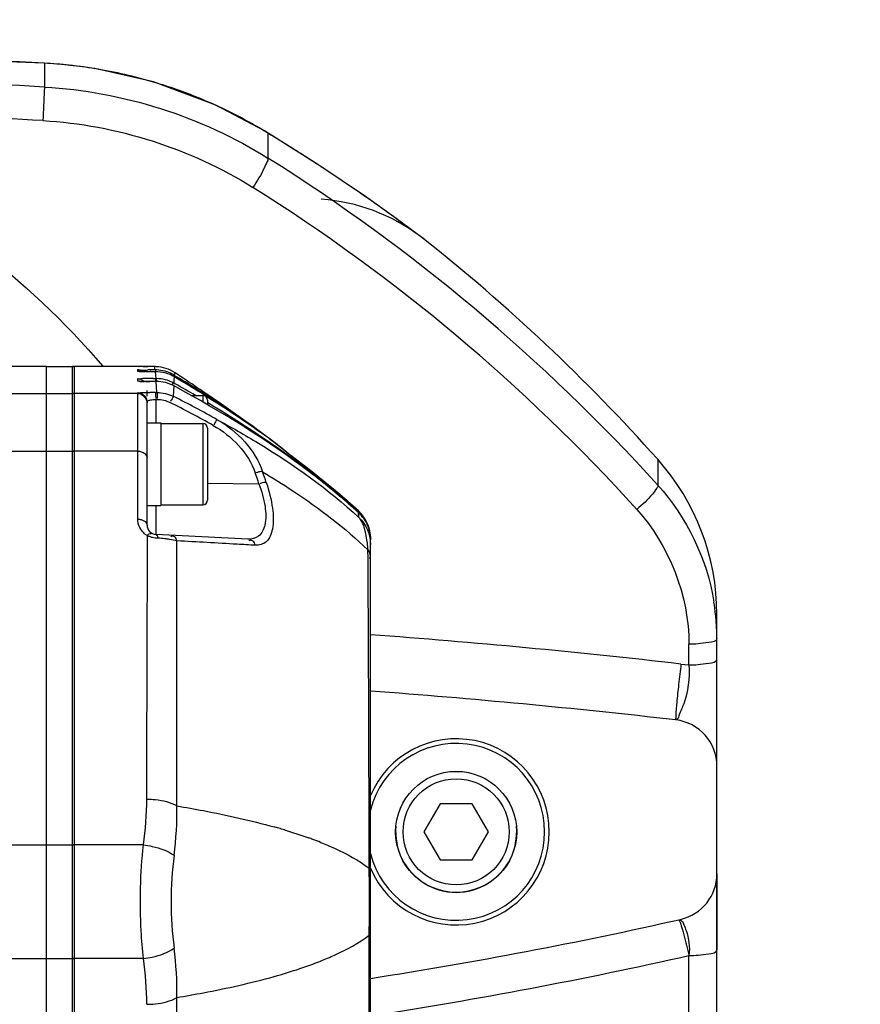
# Model space of a CAD drawing. Header units: millimetres. Extents: x 0 to 11890, y 0 to 8410.
# Tile 24 of 116: x 3883 to 3973, y 5935 to 6041. Entities that reach past the tile are written whole.
import ezdxf

# ---------------------------------------------------------------- set-up
doc = ezdxf.new("R2010")
doc.units = ezdxf.units.MM
doc.header["$LTSCALE"] = 653.95
doc.layers.get('0').update_dxf_attribs({"linetype": 'CONTINUOUS'})
for name, color, linetype in [('304102000094DXF_CONTINUOUS_LINE', 7, 'CONTINUOUS'), ('304102000126DXF_CONTINUOUS_LINE', 7, 'CONTINUOUS'), ('304102000129DXF_CONTINUOUS_LINE', 7, 'CONTINUOUS'), ('304104000094DXF_CONTINUOUS_LINE', 7, 'CONTINUOUS'), ('304105000066DXF_CONTINUOUS_LINE', 7, 'CONTINUOUS'), ('304106000105DXF_CONTINUOUS_LINE', 7, 'CONTINUOUS'), ('304106000106DXF_CONTINUOUS_LINE', 7, 'CONTINUOUS'), ('501023000065DXF_CONTINUOUS_LINE', 7, 'CONTINUOUS'), ('501023000091DXF_CONTINUOUS_LINE', 7, 'CONTINUOUS'), ('604006000004DXF_CONTINUOUS_LINE', 7, 'CONTINUOUS'), ('JISHUZIL_DXF_DIMENSION', 7, 'CONTINUOUS')]:
    doc.layers.add(name, color=color, linetype=linetype)
doc.styles.get("Standard").update_dxf_attribs({"font": 'txt', "width": 0.7})
doc.dimstyles.new('DIMSTYLE_1', dxfattribs={"dimtxt": 80, "dimasz": 70, "dimexe": 1.5, "dimexo": 0, "dimgap": 2, "dimtad": 1, "dimdsep": 46, "dimtxsty": 'Standard', "dimblk": '_FILLED', "dimblk1": '_FILLED', "dimblk2": '_FILLED', "dimcen": 0.09, "dimclrt": 5, "dimazin": 2, "dimtp": 0.5, "dimtm": 0.5, "dimtfac": 1, "dimtofl": 0, "dimtmove": 0, "dimatfit": 3, "dimldrblk": '_FILLED', "dimfxl": 0, "dimtolj": 1, "dimarcsym": 0})

# ---------------------------------------------------------------- blocks, each defined once
blk = doc.blocks.new('_FILLED')
at = {"color": 0, "linetype": 'ByBlock'}
blk.add_solid([(0, 0), (-1, 0.1429), (-1, -0.1429)], dxfattribs=at)
blk = doc.blocks.new('*D3')
at = {"layer": 'JISHUZIL_DXF_DIMENSION', "color": 2, "linetype": 'Continuous', "transparency": 16777216}
for p, q in [((3822.9, 6042.96), (3822.9, 6200.63)), ((4039.7, 5890.04), (4039.7, 6200.63)), ((3822.9, 6185.63), (3931.3, 6185.63)), ((4039.7, 6185.63), (3931.3, 6185.63)), ((3931.3, 6185.63), (4353.67, 6185.63))]:
    blk.add_line(p, q, dxfattribs=at)
at = {"layer": 'JISHUZIL_DXF_DIMENSION', "color": 2, "linetype": 'Continuous', "transparency": 16777216, "xscale": 70, "yscale": 70, "zscale": 70, "rotation": 180}
blk.add_blockref('_FILLED', (3822.9, 6185.63), dxfattribs=at)
at = {"layer": 'JISHUZIL_DXF_DIMENSION', "color": 2, "linetype": 'Continuous', "transparency": 16777216, "xscale": 70, "yscale": 70, "zscale": 70}
blk.add_blockref('_FILLED', (4039.7, 6185.63), dxfattribs=at)

msp = doc.modelspace()

# ---------------------------------------------------------------- linework, layer by layer
at = {"layer": '304102000094DXF_CONTINUOUS_LINE', "color": 7, "linetype": 'Continuous'}
for p, q in [((3885.896, 6003.755), (3880.396, 6003.755)), ((3885.896, 5888.776), (3885.896, 6003.755))]:
    msp.add_line(p, q, dxfattribs=at)
at = {"layer": '304102000094DXF_CONTINUOUS_LINE', "color": 9, "linetype": 'Continuous'}
for p, q in [((3875.1, 6000.861), (3885.896, 6000.861)), ((3875.359, 5994.65), (3885.896, 5994.65)), ((3875.396, 5952.379), (3885.896, 5952.379)), ((3875.396, 5940.153), (3885.896, 5940.153))]:
    msp.add_line(p, q, dxfattribs=at)
at = {"layer": '304102000126DXF_CONTINUOUS_LINE', "color": 9, "linetype": 'Continuous'}
for p, q in [((3885.675, 6036.325), (3885.624, 6036.339)), ((3885.675, 6036.325), (3885.673, 6033.769)), ((3891.561, 6035.66), (3891.409, 6035.697)), ((3909.674, 6028.817), (3909.311, 6029.049)), ((3909.674, 6028.817), (3909.677, 6026.136)), ((3926.084, 6017.693), (3926.033, 6017.732)), ((3926.402, 6017.452), (3926.074, 6017.701)), ((3926.406, 6017.449), (3926.399, 6017.454)), ((3951.539, 5993.782), (3951.539, 5991.013)), ((3954.896, 5971.696), (3954.896, 5973.91)), ((3954.039, 5971.795), (3954.896, 5971.696)), ((3954.896, 5931.781), (3954.896, 5940.486))]:
    msp.add_line(p, q, dxfattribs=at)
at = {"layer": '304102000126DXF_CONTINUOUS_LINE', "color": 7, "linetype": 'Continuous'}
for p, q in [((3897.404, 6034.309), (3891.409, 6035.697)), ((3915.138, 6025.382), (3909.311, 6029.049)), ((3926.035, 6017.735), (3925.427, 6018.193)), ((3926.409, 6017.447), (3926.076, 6017.704)), ((3926.409, 6017.447), (3926.402, 6017.452)), ((3957.896, 5873.195), (3957.896, 5977.126))]:
    msp.add_line(p, q, dxfattribs=at)
for points in [[(3885.624, 6036.339), (3857.514, 6037.356), (3828.359, 6037.357), (3800.168, 6036.339)], [(3891.409, 6035.697), (3889.873, 6035.932), (3887.197, 6036.23), (3885.624, 6036.339)], [(3909.31, 6029.05), (3904.095, 6031.808), (3897.404, 6034.309)], [(3925.427, 6018.193), (3923.45, 6019.651), (3920.048, 6022.072), (3915.138, 6025.382)]]:
    msp.add_lwpolyline(points, dxfattribs=at)
at = {"layer": '304102000126DXF_CONTINUOUS_LINE', "color": 9, "linetype": 'Continuous'}
for centre, radius, start, end in [((3842.896, 5243.468), 794.01, 86.911564, 93.088436), ((3882.848, 5984.927), 51.476, 83.86531, 86.85235), ((3882.87, 5985.14), 51.262, 83.36637, 83.86399), ((3882.867, 5985.115), 51.287, 80.41431, 83.36658), ((3882.887, 5985.237), 51.163, 80.2397, 80.41362), ((3882.871, 5985.145), 51.256, 73.08663, 80.23867), ((3842.896, 5267.007), 767.954, 86.806839, 93.193165), ((3882.952, 5985.428), 50.962, 67.42222, 73.08105), ((3883.051, 5985.678), 50.694, 58.78972, 67.41786), ((3842.893, 5266.933), 764.413, 86.804382, 89.440128), ((3883.403, 5986.274), 50.001, 58.30445, 58.78107), ((3803.449, 5854.297), 204.306, 58.52617, 58.67252), ((3803.492, 5854.363), 204.227, 57.16472, 58.52674), ((3803.151, 5856.66), 200.174, 42.15809, 57.84807), ((3803.965, 5855.097), 203.354, 56.62215, 57.16443), ((3804.46, 5855.845), 202.458, 55.45618, 56.6227), ((3803.144, 5856.042), 197.179, 42.16237, 57.85185), ((3805.488, 5857.34), 200.643, 54.71154, 55.45595), ((3806.626, 5858.949), 198.672, 54.25091, 54.71137), ((3811.295, 5865.384), 190.722, 53.29499, 54.25969), ((3830.134, 5890.627), 159.224, 52.95634, 53.30112), ((3861.958, 5171.994), 805.084, 83.432444, 85.815933), ((3843.856, 6433.281), 505.151, 278.75005, 282.69812)]:
    msp.add_arc(centre, radius, start, end, dxfattribs=at)
at = {"layer": '304102000126DXF_CONTINUOUS_LINE', "color": 7, "linetype": 'Continuous'}
for centre, radius, start, end in [((3914.006, 6001.757), 20, 53.02496, 85.96065), ((3802.039, 5860.199), 200.486, 41.78173, 51.66026), ((3932.896, 5977.126), 25, 0, 41.77696), ((3933.365, 5974.529), 24.53, 6.05419, 9.17811), ((3933.339, 5974.526), 24.557, 5.4096, 6.05472), ((3933.382, 5974.53), 24.513, 0.00839, 5.41127), ((3861.966, 5171.038), 800, 83.432319, 85.789969), ((3952.896, 5960.821), 5, 0, 83.43232), ((3952.896, 5949.246), 5, 282.72223, 360), ((3843.884, 6432.094), 500, 278.83729, 282.72223)]:
    msp.add_arc(centre, radius, start, end, dxfattribs=at)
at = {"layer": '304102000126DXF_CONTINUOUS_LINE', "color": 9, "linetype": 'Continuous'}
for points, knots in [([(3885.675, 6033.769), (3885.688, 6033.651), (3885.591, 6032.442), (3885.569, 6031.242), (3885.505, 6030.158)], [0, 0, 0, 0, 0.0989926, 1, 1, 1, 1]), ([(3850.363, 6031.31), (3854.388, 6030.034), (3869.988, 6023.885), (3883.801, 6013.297), (3891.949, 6003.79)], [0, 0, 0, 0, 0.2522041, 1, 1, 1, 1]), ([(3909.674, 6026.138), (3909.734, 6026.033), (3909.523, 6025.612), (3909.106, 6024.594), (3908.501, 6023.653), (3908.065, 6022.988)], [0, 0, 0, 0, 0.102006, 0.3296829, 1, 1, 1, 1]), ([(3951.539, 5991.013), (3951.592, 5990.904), (3951.335, 5990.509), (3950.693, 5989.657), (3949.891, 5988.905), (3949.302, 5988.395)], [0, 0, 0, 0, 0.1041009, 0.3292857, 1, 1, 1, 1]), ([(3957.896, 5974.533), (3957.896, 5974.206), (3956.391, 5974.012), (3955.605, 5973.91), (3954.896, 5973.91)], [0, 0, 0, 0, 0.3158914, 1, 1, 1, 1]), ([(3954.896, 5971.696), (3955.605, 5971.696), (3956.391, 5971.798), (3957.896, 5971.992), (3957.896, 5972.319)], [0, 0, 0, 0, 0.6841143, 1, 1, 1, 1]), ([(3954.039, 5971.795), (3953.952, 5971.065), (3953.796, 5969.685), (3953.612, 5968.024), (3953.53, 5966.939), (3953.45, 5966.32), (3953.494, 5966.043), (3953.426, 5965.793), (3953.468, 5965.788)], [0, 0, 0, 0, 0.3652883, 0.6926822, 0.8217692, 0.9188091, 0.9791028, 1, 1, 1, 1]), ([(3954.896, 5971.696), (3954.995, 5970.299), (3954.694, 5968.216), (3953.941, 5966.629), (3953.655, 5965.766), (3953.468, 5965.788)], [0, 0, 0, 0, 0.681486, 0.9080592, 1, 1, 1, 1]), ([(3953.797, 5944.324), (3953.824, 5944.33), (3953.877, 5944.196), (3953.911, 5944.128), (3953.936, 5944.059)], [0, 0, 0, 0, 0.2744146, 1, 1, 1, 1]), ([(3953.997, 5944.369), (3953.938, 5944.356), (3954.288, 5944.067), (3954.282, 5943.922), (3954.356, 5943.765)], [0, 0, 0, 0, 0.2578422, 1, 1, 1, 1]), ([(3954.356, 5943.765), (3954.447, 5943.575), (3954.842, 5942.535), (3955.012, 5941.381), (3954.896, 5940.486)], [0, 0, 0, 0, 0.189078, 1, 1, 1, 1]), ([(3954.187, 5943.261), (3954.241, 5943.071), (3954.495, 5942.15), (3954.722, 5941.223), (3954.896, 5940.486)], [0, 0, 0, 0, 0.2071735, 1, 1, 1, 1]), ([(3954.896, 5940.486), (3955.605, 5940.486), (3956.391, 5940.588), (3957.896, 5940.782), (3957.896, 5941.109)], [0, 0, 0, 0, 0.6841066, 1, 1, 1, 1])]:
    msp.add_open_spline(points, degree=3, knots=knots, dxfattribs=at)
for points in [[(3885.673, 6033.769), (3894.056, 6033.301), (3902.567, 6030.602), (3909.677, 6026.136)], [(3885.505, 6030.158), (3893.384, 6029.717), (3901.382, 6027.183), (3908.065, 6022.988)], [(3951.539, 5991.013), (3954.655, 5987.562), (3956.84, 5983.032), (3957.582, 5978.442)], [(3949.302, 5988.395), (3952.773, 5984.555), (3954.895, 5979.086), (3954.896, 5973.91)], [(3953.936, 5944.059), (3954.033, 5943.798), (3954.11, 5943.529), (3954.187, 5943.261)]]:
    msp.add_open_spline(points, degree=3, dxfattribs=at)
at = {"layer": '304102000129DXF_CONTINUOUS_LINE', "color": 7, "linetype": 'Continuous'}
for p, q in [((3888.696, 5888.776), (3888.696, 6003.755)), ((3895.696, 6003.755), (3888.696, 6003.755)), ((3897.501, 6003.734), (3895.734, 6003.738)), ((3897.58, 6003.733), (3897.501, 6003.734)), ((3897.667, 6003.73), (3897.58, 6003.733)), ((3897.601, 6003.194), (3896.636, 6003.197)), ((3900.052, 6002.391), (3899.65, 6002.63)), ((3900.047, 6002.384), (3899.65, 6002.63)), ((3899.664, 6002.794), (3900.135, 6002.504)), ((3899.664, 6002.794), (3900.13, 6002.498)), ((3900.284, 6002.689), (3899.704, 6003.073)), ((3900.283, 6002.686), (3899.704, 6003.073)), ((3897.065, 6002.141), (3896.518, 6002.145)), ((3897.689, 6002.139), (3897.06, 6002.141)), ((3899.609, 6001.948), (3899.727, 6001.882)), ((3899.609, 6001.948), (3899.725, 6001.88)), ((3896.696, 6000.55), (3896.696, 6001.169)), ((3904.682, 5999.695), (3902.698, 6001.06)), ((3896.696, 5986.715), (3896.696, 5999.921)), ((3905.956, 5998.81), (3904.682, 5999.695)), ((3906.819, 5998.205), (3905.956, 5998.81)), ((3907.316, 5997.855), (3906.819, 5998.205)), ((3908.088, 5997.301), (3907.737, 5997.554)), ((3907.928, 5997.418), (3907.739, 5997.553)), ((3908.198, 5997.221), (3907.739, 5997.553)), ((3909.004, 5996.628), (3907.928, 5997.418)), ((3908.588, 5996.921), (3908.799, 5996.777)), ((3908.591, 5996.924), (3908.799, 5996.777)), ((3908.799, 5996.777), (3908.607, 5996.919)), ((3908.799, 5996.777), (3909.004, 5996.628)), ((3909.916, 5995.938), (3909.632, 5996.148)), ((3912.107, 5994.207), (3911.434, 5994.75)), ((3912.925, 5993.583), (3912.107, 5994.207)), ((3913.394, 5993.224), (3912.925, 5993.583)), ((3919.392, 5988.232), (3918.545, 5988.994)), ((3919.458, 5988.005), (3919.399, 5988.06)), ((3920.166, 5987.119), (3920.142, 5987.157)), ((3907.528, 5985.198), (3897.643, 5985.716)), ((3920.696, 5907.254), (3920.696, 5985.278))]:
    msp.add_line(p, q, dxfattribs=at)
at = {"layer": '304102000129DXF_CONTINUOUS_LINE', "color": 9, "linetype": 'Continuous'}
for p, q in [((3895.696, 6003.739), (3895.696, 6003.755)), ((3897.539, 6003.597), (3897.501, 6003.734)), ((3895.696, 6003.212), (3895.696, 6003.368)), ((3896.54, 6003.198), (3896.466, 6003.198)), ((3897.098, 6003.195), (3897.018, 6003.195)), ((3897.576, 6003.383), (3897.539, 6003.597)), ((3897.667, 6002.452), (3897.6, 6003.194)), ((3899.627, 6002.817), (3899.664, 6002.794)), ((3899.629, 6002.327), (3899.65, 6002.63)), ((3899.664, 6002.794), (3899.684, 6002.974)), ((3899.684, 6002.974), (3899.704, 6003.073)), ((3895.696, 6002.169), (3895.696, 6002.425)), ((3896.533, 6002.145), (3896.427, 6002.146)), ((3896.582, 6002.144), (3896.533, 6002.145)), ((3897.06, 6002.141), (3897.01, 6002.141)), ((3897.366, 6002.451), (3897.591, 6002.452)), ((3897.591, 6002.452), (3897.667, 6002.452)), ((3897.753, 6000.956), (3897.689, 6002.139)), ((3899.529, 6001.991), (3899.609, 6001.948)), ((3899.552, 6000.528), (3899.595, 6001.657)), ((3899.609, 6001.948), (3899.629, 6002.327)), ((3895.696, 6000.861), (3888.696, 6000.861)), ((3895.696, 5987.355), (3895.696, 6000.921)), ((3897.591, 6000.956), (3897.753, 6000.956)), ((3897.644, 6000.214), (3897.644, 5997.716)), ((3897.644, 6000.214), (3897.805, 6000.214)), ((3895.696, 5994.65), (3888.696, 5994.65)), ((3912.925, 5993.583), (3912.148, 5994.173)), ((3914.32, 5992.503), (3914.251, 5992.558)), ((3914.257, 5992.426), (3914.343, 5992.361)), ((3914.353, 5992.478), (3914.32, 5992.503)), ((3914.394, 5992.445), (3914.353, 5992.478)), ((3903.2, 5991.236), (3908.714, 5991.161)), ((3897.643, 5988.816), (3897.643, 5985.831)), ((3919.39, 5988.176), (3919.376, 5988.246)), ((3919.39, 5988.176), (3919.382, 5988.241)), ((3919.399, 5988.106), (3919.39, 5988.176)), ((3919.405, 5988.1), (3919.39, 5988.176)), ((3919.404, 5988.055), (3919.399, 5988.06)), ((3919.45, 5987.532), (3919.404, 5988.055)), ((3897.643, 5985.831), (3897.643, 5985.716)), ((3920.433, 5983.117), (3920.427, 5984.064)), ((3896.307, 5952.379), (3888.696, 5952.379)), ((3920.567, 5949.51), (3920.565, 5949.859)), ((3920.565, 5942.672), (3920.567, 5943.021)), ((3896.307, 5940.153), (3888.696, 5940.153))]:
    msp.add_line(p, q, dxfattribs=at)
at = {"layer": '304102000129DXF_CONTINUOUS_LINE', "color": 7, "linetype": 'Continuous'}
for points in [[(3896.014, 6003.203), (3895.845, 6003.206), (3895.795, 6003.207), (3895.782, 6003.207)], [(3896.636, 6003.197), (3896.133, 6003.201), (3896.014, 6003.203)], [(3896.518, 6002.145), (3896.167, 6002.15), (3896.036, 6002.153), (3895.933, 6002.155), (3895.857, 6002.158), (3895.831, 6002.159)], [(3911.434, 5994.75), (3910.658, 5995.364), (3909.916, 5995.938)], [(3914.651, 5992.243), (3913.969, 5992.778), (3913.394, 5993.224)], [(3918.545, 5988.994), (3917.388, 5989.999), (3916.358, 5990.864), (3915.446, 5991.608), (3914.651, 5992.243)], [(3919.773, 5987.672), (3919.682, 5987.776), (3919.577, 5987.888), (3919.458, 5988.005)], [(3919.918, 5987.489), (3919.851, 5987.576), (3919.773, 5987.672)], [(3920.142, 5987.157), (3920.123, 5987.189), (3920.097, 5987.23), (3920.064, 5987.281), (3920.023, 5987.341), (3919.976, 5987.41), (3919.918, 5987.489)]]:
    msp.add_lwpolyline(points, dxfattribs=at)
at = {"layer": '304102000129DXF_CONTINUOUS_LINE', "color": 9, "linetype": 'Continuous'}
for points in [[(3899.552, 6000.528), (3899.574, 6001.133), (3899.595, 6001.657)], [(3919.45, 5987.532), (3919.427, 5987.813), (3919.404, 5988.055)]]:
    msp.add_lwpolyline(points, dxfattribs=at)
at = {"layer": '304102000129DXF_CONTINUOUS_LINE', "color": 7, "linetype": 'Continuous'}
for centre, radius, start, end in [((3895.695, 6002.813), 0.942, 84.34834, 89.97326), ((3897.498, 5999.716), 4.017, 72.15743, 87.59065), ((3897.578, 5999.461), 3.922, 89.30645, 90.03126), ((3897.597, 5999.166), 4.028, 74.73413, 89.95157), ((3897.578, 5999.44), 3.943, 88.08162, 89.30604), ((3897.574, 5999.376), 4.008, 74.35974, 88.06209), ((3897.57, 5999.374), 4.01, 62.66208, 74.29943), ((3897.594, 5999.172), 4.024, 59.27399, 74.67398), ((3897.494, 5999.716), 4.019, 56.63031, 72.09165), ((3897.584, 5999.401), 3.981, 59.11456, 62.66667), ((3786.509, 5831.426), 205.61, 55.59129, 56.40257), ((3897.671, 5998.535), 3.917, 89.17075, 90.04983), ((3897.668, 5998.459), 3.993, 75.53136, 89.14276), ((3897.663, 5998.452), 4.001, 64.73103, 75.48697), ((3897.667, 5998.462), 3.99, 63.86881, 64.73177), ((3897.674, 5998.476), 3.974, 62.18654, 63.86945), ((3828.294, 5874.105), 146.388, 59.81864, 60.793), ((3820.445, 5869.401), 154.996, 57.91952, 59.09535), ((3808.849, 5854.716), 173.708, 57.25098, 58.29718), ((3822.547, 5872.775), 151.02, 57.6544, 57.91551), ((3811.218, 5858.419), 169.312, 57.01409, 57.24747), ((3827.221, 5880.028), 142.392, 54.63685, 57.68198), ((3814.796, 5863.88), 162.784, 55.37083, 57.02387), ((3819.202, 5870.302), 154.995, 54.77971, 55.36199), ((3868.596, 5943.087), 67.073, 54.29801, 54.73998), ((3902.838, 5988.366), 10.309, 50.65749, 53.26845), ((3877.762, 5943.207), 61.233, 47.67416, 48.18651), ((3881.363, 5947.154), 55.89, 47.11434, 47.67947), ((3916.696, 5985.278), 4, 0, 47.61683), ((3916.649, 5985.138), 4.046, 46.50213, 47.18023), ((3916.697, 5985.188), 3.977, 41.34253, 46.51334), ((3897.696, 5986.715), 1, 180, 267)]:
    msp.add_arc(centre, radius, start, end, dxfattribs=at)
at = {"layer": '304102000129DXF_CONTINUOUS_LINE', "color": 9, "linetype": 'Continuous'}
for centre, radius, start, end in [((3896.359, 6028.501), 25.3, 268.8536, 269.30426), ((3896.738, 6057.364), 54.166, 269.27437, 269.44021), ((3897.052, 6089.66), 86.464, 269.44118, 269.61179), ((3897.563, 6172.746), 169.552, 269.6542, 269.81586), ((3897.654, 5770.009), 233.374, 90.01917, 90.2166), ((3897.59, 6157.418), 154.223, 269.81722, 270.00391), ((3896.375, 6018.135), 15.986, 268.2174, 268.78657), ((3896.709, 6033.281), 31.136, 268.76294, 269.05491), ((3897.12, 5942.821), 59.629, 90.32784, 91.00789), ((3897.024, 6052.321), 50.179, 269.05414, 269.31898), ((3897.555, 6103.51), 101.37, 269.45045, 269.69202), ((3897.633, 5877.502), 124.95, 90.12209, 90.39147), ((3893.328, 6002.064), 4.304, 0.92936, 2.00707), ((3897.712, 5885.909), 115.047, 90.06018, 90.351), ((3843.354, 5889.053), 124.84, 60.80905, 63.24627), ((3843.408, 5889.316), 123.835, 60.80831, 63.24559), ((3853.812, 5923.175), 91.875, 52.04996, 52.58663), ((3851.089, 5919.687), 96.299, 51.52712, 52.04856), ((3848.017, 5915.817), 101.24, 51.00701, 51.52863), ((3905.856, 5986.445), 9.966, 51.15393, 53.95709), ((3832.288, 5887.836), 132.984, 51.95055, 52.61442), ((3797.537, 5953.936), 117.244, 18.512, 19.1086), ((3797.317, 5953.59), 118.353, 18.56957, 19.16485), ((3858.453, 5919.981), 91.447, 52.39286, 52.72734), ((3850.136, 5910.63), 104.033, 50.89897, 51.85335), ((3853.569, 5914.886), 98.565, 50.71998, 50.88777), ((3859.546, 5922.162), 89.149, 49.44258, 50.73233), ((3862.308, 5925.418), 84.88, 49.23117, 49.43008), ((3866.533, 5930.292), 78.429, 47.63538, 49.24401), ((3916.72, 5985.304), 3.964, 45.54649, 47.80403), ((3916.701, 5985.084), 4.016, 43.0526, 47.69957), ((3916.688, 5985.272), 4.01, 40.51761, 45.54276), ((3916.677, 5985.062), 4.049, 42.04721, 43.05343), ((3916.675, 5985.26), 4.027, 35.74081, 40.52189), ((3916.701, 5985.083), 4.017, 37.03515, 42.05321), ((3916.698, 5985.277), 3.999, 31.89376, 35.7424), ((3916.716, 5985.288), 3.977, 30.66781, 31.88979), ((3916.702, 5985.28), 3.994, 17.79184, 30.66455), ((3897.699, 5987.336), 1.994, 232.29217, 241.85473), ((3916.67, 5985.273), 4.026, 0.05542, 17.73995), ((3898.046, 5988.793), 3.464, 248.16699, 251.37316), ((3898.139, 5989.069), 3.756, 251.38133, 256.75859), ((3898.21, 5989.385), 4.08, 256.79638, 265.20113), ((3896.096, 5964.245), 21.149, 83.15917, 85.18987), ((3896.707, 5969.382), 15.976, 81.3164, 83.14112), ((3907.528, 5983.291), 12.919, 6.58525, 8.15089), ((3905.622, 5983.07), 14.838, 5.21565, 6.58878), ((3903.86, 5982.908), 16.607, 3.99271, 5.21944), ((3861.965, 5957.409), 34.709, 351.66639, 359.79729), ((3862.982, 5956.056), 36.93, 352.51743, 0.77361), ((3893.001, 5892.297), 64.383, 73.90142, 74.37246), ((3894.026, 5895.845), 60.69, 73.31178, 73.9025), ((3899.82, 5913.582), 42.028, 69.54145, 70.16701), ((3901.004, 5916.738), 38.657, 68.22725, 69.5509), ((3938.01, 5946.266), 38.733, 172.6115, 187.3885), ((3360.379, 5946.266), 560.198, 359.66818, 0.33181), ((3862.982, 5936.476), 36.93, 359.22639, 7.48258), ((3861.965, 5935.122), 34.709, 0.20272, 8.3336), ((3899.825, 5978.935), 42.012, 289.83308, 290.45896), ((3901.003, 5975.794), 38.658, 290.44962, 291.77314), ((3893.001, 6000.233), 64.382, 285.62761, 286.0986), ((3894.025, 5996.688), 60.691, 286.09753, 286.68823)]:
    msp.add_arc(centre, radius, start, end, dxfattribs=at)
for points, knots in [([(3897.03, 6003.734), (3896.706, 6003.734), (3896.227, 6003.673), (3895.89, 6003.778), (3895.695, 6003.708), (3895.696, 6003.739)], [0, 0, 0, 0, 0.7293126, 0.9310527, 1, 1, 1, 1]), ([(3895.696, 6003.368), (3895.695, 6003.459), (3896.28, 6003.252), (3896.504, 6003.381), (3896.772, 6003.382)], [0, 0, 0, 0, 0.2539358, 1, 1, 1, 1]), ([(3895.853, 6003.205), (3895.814, 6003.206), (3895.78, 6003.223), (3895.696, 6003.199), (3895.696, 6003.212)], [0, 0, 0, 0, 0.7492626, 1, 1, 1, 1]), ([(3897.576, 6003.383), (3897.59, 6003.382), (3897.617, 6003.311), (3897.619, 6003.261), (3897.622, 6003.215)], [0, 0, 0, 0, 0.2310668, 1, 1, 1, 1]), ([(3899.664, 6002.794), (3899.642, 6002.807), (3899.567, 6002.818), (3899.507, 6002.775), (3899.475, 6002.748)], [0, 0, 0, 0, 0.3760408, 1, 1, 1, 1]), ([(3895.696, 6002.425), (3895.696, 6002.456), (3895.899, 6002.397), (3895.977, 6002.439), (3896.071, 6002.44)], [0, 0, 0, 0, 0.2509889, 1, 1, 1, 1]), ([(3895.878, 6002.156), (3895.833, 6002.158), (3895.794, 6002.177), (3895.696, 6002.153), (3895.696, 6002.169)], [0, 0, 0, 0, 0.7482841, 1, 1, 1, 1]), ([(3897.591, 6002.452), (3897.608, 6002.448), (3897.621, 6002.342), (3897.628, 6002.279), (3897.63, 6002.215)], [0, 0, 0, 0, 0.2101178, 1, 1, 1, 1]), ([(3897.667, 6002.452), (3897.688, 6002.448), (3897.697, 6002.304), (3897.707, 6002.223), (3897.708, 6002.138)], [0, 0, 0, 0, 0.2010609, 1, 1, 1, 1]), ([(3899.609, 6001.948), (3899.58, 6001.962), (3899.462, 6001.946), (3899.398, 6001.854), (3899.357, 6001.796)], [0, 0, 0, 0, 0.3131969, 1, 1, 1, 1]), ([(3895.696, 6000.921), (3895.696, 6000.951), (3895.884, 6000.903), (3896.219, 6000.996), (3896.688, 6000.952), (3897.007, 6000.954)], [0, 0, 0, 0, 0.0689777, 0.2699581, 1, 1, 1, 1]), ([(3897.591, 6000.956), (3897.637, 6000.942), (3897.595, 6000.642), (3897.634, 6000.479), (3897.631, 6000.31)], [0, 0, 0, 0, 0.2203557, 1, 1, 1, 1]), ([(3897.753, 6000.956), (3897.799, 6000.942), (3897.757, 6000.642), (3897.797, 6000.479), (3897.793, 6000.31)], [0, 0, 0, 0, 0.2203181, 1, 1, 1, 1]), ([(3899.552, 6000.528), (3899.505, 6000.541), (3899.383, 6000.257), (3899.285, 6000.127), (3899.213, 5999.973)], [0, 0, 0, 0, 0.2229225, 1, 1, 1, 1]), ([(3896.696, 5999.921), (3896.696, 5999.973), (3896.839, 6000.102), (3896.99, 6000.131), (3897.095, 6000.154)], [0, 0, 0, 0, 0.3281165, 1, 1, 1, 1]), ([(3904.241, 5998.038), (3904.195, 5998.055), (3904.047, 5997.781), (3903.949, 5997.651), (3903.871, 5997.5)], [0, 0, 0, 0, 0.2246106, 1, 1, 1, 1]), ([(3904.241, 5998.038), (3905.733, 5997.237), (3911.092, 5994.186), (3916.165, 5990.574), (3919.45, 5987.532)], [0, 0, 0, 0, 0.2743134, 1, 1, 1, 1]), ([(3908.799, 5996.777), (3908.788, 5996.785), (3908.763, 5996.798), (3908.734, 5996.802), (3908.719, 5996.802)], [0, 0, 0, 0, 0.4647072, 1, 1, 1, 1]), ([(3895.696, 5994.65), (3895.823, 5994.65), (3896.233, 5994.61), (3896.696, 5994.257), (3896.696, 5993.961)], [0, 0, 0, 0, 0.3011276, 1, 1, 1, 1]), ([(3909.11, 5992.444), (3909.071, 5992.451), (3908.833, 5992.473), (3908.591, 5992.399), (3908.412, 5992.311)], [0, 0, 0, 0, 0.1648739, 1, 1, 1, 1]), ([(3909.11, 5992.444), (3910.209, 5991.787), (3914.187, 5989.288), (3917.951, 5986.421), (3920.427, 5984.064)], [0, 0, 0, 0, 0.2725004, 1, 1, 1, 1]), ([(3914.343, 5992.361), (3914.328, 5992.372), (3914.29, 5992.391), (3914.247, 5992.393), (3914.224, 5992.389)], [0, 0, 0, 0, 0.4514324, 1, 1, 1, 1]), ([(3908.714, 5991.161), (3909.011, 5990.37), (3909.42, 5988.903), (3909.531, 5986.928), (3908.864, 5985.405), (3907.927, 5985.177), (3907.528, 5985.198)], [0, 0, 0, 0, 0.3575994, 0.6384226, 0.83113, 1, 1, 1, 1]), ([(3909.508, 5991.28), (3909.809, 5990.384), (3910.225, 5988.725), (3910.326, 5986.54), (3909.726, 5984.834), (3908.731, 5984.524), (3908.321, 5984.548)], [0, 0, 0, 0, 0.363194, 0.6495478, 0.8426686, 1, 1, 1, 1]), ([(3909.508, 5991.28), (3909.469, 5991.287), (3909.23, 5991.313), (3908.987, 5991.241), (3908.807, 5991.154)], [0, 0, 0, 0, 0.1649189, 1, 1, 1, 1]), ([(3919.399, 5988.106), (3919.372, 5988.13), (3919.312, 5988.175), (3919.247, 5988.21), (3919.212, 5988.225)], [0, 0, 0, 0, 0.4937361, 1, 1, 1, 1]), ([(3895.696, 5987.355), (3895.824, 5987.355), (3896.22, 5987.321), (3896.696, 5987), (3896.696, 5986.715)], [0, 0, 0, 0, 0.3105137, 1, 1, 1, 1]), ([(3920.317, 5985.122), (3920.272, 5985.435), (3920.113, 5986.267), (3919.833, 5987.145), (3919.45, 5987.532)], [0, 0, 0, 0, 0.3669426, 1, 1, 1, 1]), ([(3920.202, 5987.06), (3920.202, 5987.05), (3920.055, 5987.371), (3920.008, 5987.369), (3919.908, 5987.502)], [0, 0, 0, 0, 0.0571049, 1, 1, 1, 1]), ([(3920.073, 5987.289), (3920.099, 5987.247), (3920.139, 5987.18), (3920.177, 5987.111), (3920.19, 5987.085)], [0, 0, 0, 0, 0.6271349, 1, 1, 1, 1]), ([(3920.19, 5987.085), (3920.193, 5987.079), (3920.196, 5987.071), (3920.202, 5987.063), (3920.202, 5987.06)], [0, 0, 0, 0, 0.7206706, 1, 1, 1, 1]), ([(3896.758, 5985.577), (3896.834, 5985.664), (3896.904, 5985.892), (3897.136, 5985.78), (3897.134, 5985.73)], [0, 0, 0, 0, 0.6947598, 1, 1, 1, 1]), ([(3896.673, 5957.286), (3896.679, 5959.767), (3896.7, 5969.197), (3896.729, 5978.627), (3896.758, 5985.577)], [0, 0, 0, 0, 0.2630305, 1, 1, 1, 1]), ([(3897.869, 5985.32), (3897.85, 5985.419), (3897.903, 5985.626), (3897.682, 5985.634), (3897.663, 5985.596)], [0, 0, 0, 0, 0.7044298, 1, 1, 1, 1]), ([(3899.907, 5985.025), (3899.854, 5985.18), (3899.775, 5985.508), (3899.372, 5985.552), (3899.267, 5985.468)], [0, 0, 0, 0, 0.5481401, 1, 1, 1, 1]), ([(3899.909, 5956.555), (3899.908, 5959.052), (3899.903, 5968.542), (3899.903, 5978.032), (3899.907, 5985.025)], [0, 0, 0, 0, 0.2631654, 1, 1, 1, 1]), ([(3908.321, 5984.548), (3907.67, 5984.586), (3904.865, 5984.746), (3902.06, 5984.905), (3899.907, 5985.025)], [0, 0, 0, 0, 0.2322131, 1, 1, 1, 1]), ([(3908.321, 5984.548), (3908.268, 5984.712), (3908.18, 5985.061), (3907.751, 5985.11), (3907.634, 5985.022)], [0, 0, 0, 0, 0.5403612, 1, 1, 1, 1]), ([(3920.565, 5949.859), (3920.557, 5952.862), (3920.525, 5963.948), (3920.481, 5975.034), (3920.433, 5983.117)], [0, 0, 0, 0, 0.2709028, 1, 1, 1, 1]), ([(3896.673, 5957.286), (3896.985, 5957.286), (3898.09, 5957.224), (3899.225, 5956.97), (3899.909, 5956.554)], [0, 0, 0, 0, 0.2801844, 1, 1, 1, 1]), ([(3899.909, 5956.555), (3900.857, 5956.394), (3904.36, 5955.767), (3907.842, 5955), (3910.344, 5954.3)], [0, 0, 0, 0, 0.2699859, 1, 1, 1, 1]), ([(3896.307, 5940.153), (3896.198, 5941.145), (3895.898, 5945.213), (3895.972, 5949.315), (3896.307, 5952.379)], [0, 0, 0, 0, 0.2445843, 1, 1, 1, 1]), ([(3896.307, 5952.379), (3896.629, 5952.339), (3897.773, 5952.134), (3898.922, 5951.746), (3899.598, 5951.247)], [0, 0, 0, 0, 0.2789112, 1, 1, 1, 1]), ([(3915.343, 5952.637), (3915.844, 5952.437), (3917.66, 5951.664), (3919.41, 5950.709), (3920.565, 5949.859)], [0, 0, 0, 0, 0.2734935, 1, 1, 1, 1]), ([(3920.565, 5949.859), (3920.605, 5949.805), (3920.696, 5949.705), (3920.675, 5949.553), (3920.636, 5949.506)], [0, 0, 0, 0, 0.528901, 1, 1, 1, 1]), ([(3915.343, 5939.894), (3915.844, 5940.095), (3917.659, 5940.868), (3919.41, 5941.822), (3920.565, 5942.672)], [0, 0, 0, 0, 0.2735106, 1, 1, 1, 1]), ([(3920.433, 5909.414), (3920.448, 5911.928), (3920.506, 5923.014), (3920.543, 5934.1), (3920.565, 5942.672)], [0, 0, 0, 0, 0.226736, 1, 1, 1, 1]), ([(3920.565, 5942.672), (3920.605, 5942.727), (3920.696, 5942.826), (3920.675, 5942.979), (3920.636, 5943.025)], [0, 0, 0, 0, 0.5289266, 1, 1, 1, 1]), ([(3896.307, 5940.153), (3896.629, 5940.193), (3897.773, 5940.397), (3898.922, 5940.786), (3899.598, 5941.285)], [0, 0, 0, 0, 0.2789092, 1, 1, 1, 1]), ([(3899.909, 5935.977), (3900.857, 5936.137), (3904.36, 5936.765), (3907.842, 5937.531), (3910.344, 5938.231)], [0, 0, 0, 0, 0.269986, 1, 1, 1, 1]), ([(3896.673, 5935.245), (3896.985, 5935.246), (3898.09, 5935.308), (3899.225, 5935.561), (3899.909, 5935.977)], [0, 0, 0, 0, 0.2801866, 1, 1, 1, 1]), ([(3899.907, 5907.506), (3899.906, 5909.746), (3899.901, 5919.236), (3899.906, 5928.726), (3899.909, 5935.977)], [0, 0, 0, 0, 0.2360118, 1, 1, 1, 1])]:
    msp.add_open_spline(points, degree=3, knots=knots, dxfattribs=at)
for points in [[(3895.696, 6003.368), (3895.883, 6003.368), (3896.078, 6003.311), (3896.236, 6003.21)], [(3895.696, 6002.425), (3895.933, 6002.425), (3896.183, 6002.329), (3896.361, 6002.172)], [(3895.696, 6000.921), (3895.983, 6000.921), (3896.292, 6000.773), (3896.473, 6000.55)], [(3895.696, 6000.861), (3896.167, 6000.861), (3896.696, 6000.332), (3896.696, 5999.861)], [(3897.753, 6000.956), (3898.369, 6000.956), (3899.002, 6000.806), (3899.552, 6000.528)], [(3897.095, 6000.154), (3897.275, 6000.193), (3897.46, 6000.211), (3897.644, 6000.214)], [(3897.805, 6000.214), (3898.268, 6000.215), (3898.742, 6000.102), (3899.154, 5999.894)], [(3903.806, 5997.423), (3905.789, 5996.314), (3907.576, 5994.463), (3908.32, 5992.317)], [(3904.241, 5998.038), (3906.398, 5996.83), (3908.32, 5994.786), (3909.11, 5992.444)], [(3912.148, 5994.173), (3912.005, 5994.282), (3911.86, 5994.39), (3911.72, 5994.503)], [(3896.479, 5985.758), (3896.009, 5986.12), (3895.696, 5986.762), (3895.696, 5987.355)], [(3919.45, 5987.532), (3920.213, 5986.807), (3920.696, 5985.684), (3920.696, 5984.632)], [(3920.202, 5987.06), (3920.521, 5986.479), (3920.696, 5985.797), (3920.696, 5985.134)], [(3899.907, 5985.025), (3899.647, 5985.087), (3899.383, 5985.134), (3899.119, 5985.175)], [(3920.427, 5984.064), (3920.586, 5983.779), (3920.745, 5983.38), (3920.581, 5983.098)], [(3911.454, 5953.979), (3912.336, 5953.715), (3913.212, 5953.429), (3914.079, 5953.117)], [(3911.454, 5938.552), (3912.336, 5938.817), (3913.212, 5939.102), (3914.079, 5939.415)]]:
    msp.add_open_spline(points, degree=3, dxfattribs=at)
at = {"layer": '304102000129DXF_CONTINUOUS_LINE', "color": 7, "linetype": 'Continuous'}
for points in [[(3899.595, 6001.657), (3899.018, 6001.969), (3898.344, 6002.139), (3897.689, 6002.139)], [(3914.212, 5992.366), (3909.62, 5995.866), (3904.677, 5998.918), (3899.595, 6001.657)], [(3896.473, 6000.55), (3896.613, 6000.377), (3896.696, 6000.143), (3896.696, 5999.921)], [(3903.21, 5999.871), (3906.871, 5997.687), (3910.442, 5995.333), (3913.834, 5992.751)], [(3919.682, 5987.815), (3919.827, 5987.651), (3919.958, 5987.475), (3920.073, 5987.289)]]:
    msp.add_open_spline(points, degree=3, dxfattribs=at)
for points, knots in [([(3919.404, 5988.055), (3919.074, 5988.354), (3917.395, 5989.852), (3915.647, 5991.273), (3914.212, 5992.366)], [0, 0, 0, 0, 0.197962, 1, 1, 1, 1]), ([(3914.343, 5992.361), (3914.739, 5992.055), (3916.183, 5990.92), (3917.59, 5989.737), (3918.586, 5988.846)], [0, 0, 0, 0, 0.2723566, 1, 1, 1, 1])]:
    msp.add_open_spline(points, degree=3, knots=knots, dxfattribs=at)
at = {"layer": '304104000094DXF_CONTINUOUS_LINE', "color": 7, "linetype": 'Continuous'}
for radius, start, end in [(10, 203.03046, 156.97003), (9.5, 194.13962, 165.86071)]:
    msp.add_arc((3929.896, 5953.766), radius, start, end, dxfattribs=at)
at = {"layer": '304105000066DXF_CONTINUOUS_LINE', "color": 7, "linetype": 'Continuous'}
for p, q in [((3896.696, 5997.716), (3898.196, 5997.716)), ((3898.196, 5997.716), (3898.196, 5988.816)), ((3896.696, 5988.816), (3898.196, 5988.816))]:
    msp.add_line(p, q, dxfattribs=at)
at = {"layer": '304106000105DXF_CONTINUOUS_LINE', "color": 7, "linetype": 'Continuous'}
for p, q in [((3885.896, 5888.776), (3885.896, 6003.755)), ((3885.896, 6003.755), (3888.896, 6003.755)), ((3888.896, 5888.776), (3888.896, 6003.755))]:
    msp.add_line(p, q, dxfattribs=at)
at = {"layer": '304106000105DXF_CONTINUOUS_LINE', "color": 9, "linetype": 'Continuous'}
for p, q in [((3885.896, 6000.861), (3888.896, 6000.861)), ((3885.896, 5994.65), (3888.896, 5994.65)), ((3885.896, 5952.379), (3888.896, 5952.379)), ((3885.896, 5940.153), (3888.896, 5940.153))]:
    msp.add_line(p, q, dxfattribs=at)
at = {"layer": '304106000106DXF_CONTINUOUS_LINE', "color": 7, "linetype": 'Continuous'}
msp.add_line((3957.896, 5949.246), (3957.896, 5941.109), dxfattribs=at)
at = {"layer": '501023000065DXF_CONTINUOUS_LINE', "color": 7, "linetype": 'Continuous'}
for p, q in [((3901.408, 6000.626), (3902.696, 6000.626)), ((3903.196, 6000.126), (3903.196, 5999.609)), ((3898.196, 5997.626), (3902.696, 5997.626)), ((3903.196, 5997.126), (3903.196, 5989.406)), ((3898.196, 5988.906), (3902.696, 5988.906))]:
    msp.add_line(p, q, dxfattribs=at)
at = {"layer": '501023000065DXF_CONTINUOUS_LINE', "color": 9, "linetype": 'Continuous'}
for p, q in [((3902.696, 6000.626), (3902.696, 5999.893)), ((3902.696, 5997.626), (3902.696, 5988.906))]:
    msp.add_line(p, q, dxfattribs=at)
at = {"layer": '501023000065DXF_CONTINUOUS_LINE', "color": 7, "linetype": 'Continuous'}
for centre, start, end in [((3902.696, 6000.126), 0, 90), ((3902.696, 5997.126), 0, 90), ((3902.696, 5989.406), 270, 360)]:
    msp.add_arc(centre, 0.5, start, end, dxfattribs=at)
at = {"layer": '501023000091DXF_CONTINUOUS_LINE', "color": 7, "linetype": 'Continuous'}
for p, q in [((3928.164, 5956.766), (3926.432, 5953.766)), ((3931.628, 5956.766), (3928.164, 5956.766)), ((3933.36, 5953.766), (3931.628, 5956.766)), ((3926.432, 5953.766), (3928.164, 5950.766)), ((3931.628, 5950.766), (3933.36, 5953.766)), ((3928.164, 5950.766), (3931.628, 5950.766))]:
    msp.add_line(p, q, dxfattribs=at)
msp.add_circle((3929.896, 5953.766), 6.5, dxfattribs=at)
at = {"layer": '501023000091DXF_CONTINUOUS_LINE', "color": 9, "linetype": 'Continuous'}
msp.add_circle((3929.896, 5953.766), 5.7, dxfattribs=at)
at = {"layer": '604006000004DXF_CONTINUOUS_LINE', "color": 7, "linetype": 'Continuous'}
msp.add_arc((3929.896, 5953.766), 6.5, 174.66386, 5.34363, dxfattribs=at)

# ---------------------------------------------------------------- dimensions: what is measured, and where the dimension line sits
at = {"layer": 'JISHUZIL_DXF_DIMENSION', "color": 2, "linetype": 'Continuous'}
dim = msp.add_linear_dim(base=(4039.696, 6185.628), p1=(3822.896, 6042.962), p2=(4039.696, 5890.035), dimstyle='DIMSTYLE_1', dxfattribs=at)
dim.commit()
dim.dimension.update_dxf_attribs({"geometry": '*D3', "text_midpoint": (4073.674, 6185.628), "dimtype": 160})

doc.saveas('drawing.dxf')
